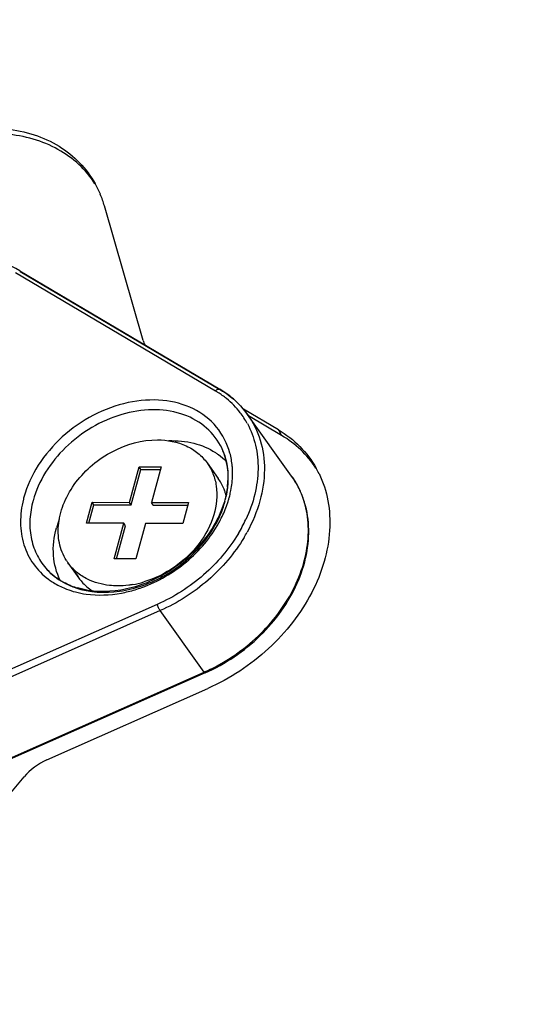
# Model space of a CAD drawing. Header units: millimetres. Extents: x 5359 to 5801, y -1494 to -1181.
# Tile 15 of 24: x 5742 to 5752, y -1387 to -1367. Entities that reach past the tile are written whole.
import ezdxf

# ---------------------------------------------------------------- set-up
doc = ezdxf.new("R2010")
doc.units = ezdxf.units.MM

msp = doc.modelspace()

# ---------------------------------------------------------------- linework, layer by layer
at = {"color": 7, "linetype": 'Continuous'}
for p, q in [((5744.245, -1373.831), (5743.452, -1371.08)), ((5741.632, -1372.441), (5745.725, -1374.861)), ((5741.72, -1372.407), (5745.814, -1374.827)), ((5741.732, -1372.418), (5745.812, -1374.83)), ((5747.01, -1375.656), (5746.295, -1375.233)), ((5747.281, -1376.599), (5746.381, -1375.343)), ((5747.076, -1375.771), (5746.402, -1375.372)), ((5747.01, -1375.656), (5747.076, -1375.771)), ((5743.964, -1377.138), (5744.162, -1376.414)), ((5744.001, -1377.191), (5744.199, -1376.466)), ((5744.199, -1376.466), (5744.162, -1376.414)), ((5744.162, -1376.414), (5744.61, -1376.415)), ((5744.199, -1376.466), (5744.596, -1376.467)), ((5744.61, -1376.415), (5744.412, -1377.14)), ((5745.553, -1376.333), (5745.777, -1376.647)), ((5743.085, -1377.562), (5743.201, -1377.136)), ((5743.136, -1377.562), (5743.238, -1377.188)), ((5743.238, -1377.188), (5743.201, -1377.136)), ((5743.201, -1377.136), (5743.964, -1377.138)), ((5743.238, -1377.188), (5744.001, -1377.191)), ((5744.001, -1377.191), (5743.964, -1377.138)), ((5744.45, -1377.192), (5744.412, -1377.14)), ((5744.412, -1377.14), (5745.175, -1377.142)), ((5744.45, -1377.192), (5745.161, -1377.194)), ((5745.175, -1377.142), (5745.059, -1377.568)), ((5743.847, -1377.564), (5743.085, -1377.562)), ((5743.649, -1378.289), (5743.847, -1377.564)), ((5743.701, -1378.289), (5743.885, -1377.617)), ((5743.885, -1377.617), (5743.847, -1377.564)), ((5744.296, -1377.566), (5744.098, -1378.29)), ((5745.059, -1377.568), (5744.296, -1377.566)), ((5744.098, -1378.29), (5743.649, -1378.289)), ((5742.707, -1378.371), (5742.932, -1378.685)), ((5744.534, -1379.222), (5739.126, -1381.615)), ((5744.593, -1379.35), (5739.185, -1381.743)), ((5745.493, -1380.606), (5744.593, -1379.35)), ((5740.084, -1382.998), (5745.493, -1380.606)), ((5745.512, -1380.622), (5740.103, -1383.014)), ((5742.274, -1382.397), (5745.567, -1380.94)), ((5739.517, -1385.489), (5741.81, -1382.746))]:
    msp.add_line(p, q, dxfattribs=at)
for centre, radius, start, end in [((5741.423, -1371.658), 2.11, 22.6863, 29.2901), ((5741.377, -1371.677), 2.159, 16.057, 22.6799), ((5744.776, -1376.468), 1.866, 57.688, 59.4146), ((5744.802, -1376.427), 1.818, 50.8377, 57.7079), ((5744.858, -1376.359), 1.73, 37.5283, 50.8442), ((5744.876, -1376.342), 1.705, 28.4959, 37.4537), ((5745.963, -1377.46), 2.087, 25.8729, 29.3896), ((5744.362, -1376.544), 1.711, 358.8602, 1.7645), ((5745.851, -1377.623), 1.758, 31.0889, 35.6139), ((5744.303, -1376.617), 1.676, 353.0412, 357.4919), ((5744.285, -1376.644), 1.701, 353.5477, 357.5783), ((5745.843, -1377.628), 1.769, 29.1745, 31.0885), ((5745.831, -1377.635), 1.782, 26.0075, 29.1723), ((5743.822, -1377.582), 2.089, 164.7212, 165.9167), ((5744.879, -1377.271), 1.096, 15.0387, 18.4061), ((5743.955, -1376.484), 2.124, 343.0187, 344.7187), ((5743.989, -1376.494), 2.089, 344.7212, 345.9167), ((5743.878, -1377.62), 1.955, 164.7212, 165.9167), ((5743.893, -1376.466), 2.188, 341.0802, 343.0177), ((5744.368, -1378.18), 1.967, 159.236, 164.6819), ((5743.54, -1376.183), 3.093, 329.0054, 335.0439), ((5743.475, -1376.155), 3.303, 329.0455, 331.2217), ((5743.541, -1377.774), 1.025, 212.5158, 215.6201), ((5743.768, -1378.086), 1.029, 209.3959, 215.6091), ((5743.37, -1377.397), 1.569, 246.9652, 251.2198), ((5743.341, -1377.405), 1.545, 247.8557, 252.0593), ((5743.359, -1377.352), 1.601, 252.043, 253.398), ((5743.296, -1376.307), 2.73, 283.6267, 289.7652), ((5743.689, -1376.859), 1.987, 279.807, 286.6701), ((5743.327, -1376.434), 2.599, 280.4606, 283.6205), ((5743.981, -1377.189), 3.736, 293.8654, 294.0199), ((5743.961, -1377.144), 3.785, 294.0248, 296.5681)]:
    msp.add_arc(centre, radius, start, end, dxfattribs=at)
for centre, major_axis, ratio, start_param, end_param in [((5745.148, -1373.43), (0.815, 0.584), 0.763355, 2.876678, 2.998075), ((5742.493, -1383.152), (0.813, 0.582), 0.767426, 7.589681, 8.17908)]:
    msp.add_ellipse(centre, major_axis=major_axis, ratio=ratio, start_param=start_param, end_param=end_param, dxfattribs=at)
for points, knots in [([(5744.461, -1360.904), (5743.859, -1360.903), (5742.196, -1360.898), (5739.953, -1360.892), (5737.73, -1360.885), (5735.99, -1360.881), (5734.248, -1360.873), (5732.505, -1360.871), (5730.753, -1360.918), (5729.294, -1361.13), (5728.16, -1361.475), (5727.065, -1361.953), (5726.07, -1362.642), (5725.245, -1363.502), (5724.72, -1364.215), (5724.283, -1364.977), (5723.803, -1366.032), (5723.434, -1367.125), (5723.111, -1368.227), (5722.802, -1369.328), (5722.426, -1370.706), (5721.826, -1372.911), (5721.072, -1375.666), (5720.169, -1378.973), (5719.416, -1381.729), (5718.814, -1383.933), (5718.364, -1385.587), (5717.986, -1386.965), (5717.683, -1388.066), (5717.46, -1388.892), (5717.243, -1389.716), (5716.979, -1390.795), (5716.785, -1391.867), (5716.753, -1392.92), (5716.836, -1393.66), (5717.042, -1394.349), (5717.271, -1394.76), (5717.406, -1394.948)], [0, 0, 0, 0, 0.034168, 0.094456, 0.127406, 0.160366, 0.193314, 0.2263, 0.259392, 0.292757, 0.309618, 0.326567, 0.360497, 0.37738, 0.394098, 0.410677, 0.427146, 0.459842, 0.476106, 0.492345, 0.524793, 0.557235, 0.622126, 0.687016, 0.751906, 0.784351, 0.816792, 0.849243, 0.865466, 0.881665, 0.897822, 0.913842, 0.944777, 0.959463, 0.97349, 0.986922, 1, 1, 1, 1]), ([(5743.853, -1361.233), (5742.962, -1361.231), (5741.25, -1361.226), (5738.78, -1361.219), (5736.508, -1361.212), (5734.421, -1361.207), (5732.796, -1361.198), (5731.587, -1361.21), (5730.503, -1361.245), (5729.266, -1361.362), (5727.946, -1361.702), (5726.843, -1362.237), (5725.918, -1362.958), (5725.133, -1363.901), (5724.492, -1365.099), (5723.972, -1366.529), (5723.504, -1368.152), (5723.013, -1369.947), (5722.48, -1371.91), (5721.894, -1374.047), (5721.259, -1376.376), (5720.574, -1378.885), (5719.871, -1381.457), (5719.2, -1383.914), (5718.598, -1386.119), (5718.142, -1387.778), (5717.821, -1388.979), (5717.618, -1389.792), (5717.457, -1390.55), (5717.35, -1391.251), (5717.309, -1391.894), (5717.341, -1392.626), (5717.505, -1393.282), (5717.811, -1393.819), (5718.094, -1394.157), (5718.443, -1394.45), (5719.04, -1394.799), (5719.781, -1395.022), (5720.619, -1395.159), (5721.634, -1395.253), (5722.43, -1395.273), (5722.98, -1395.282)], [0, 0, 0, 0, 0.047577, 0.091357, 0.131743, 0.168823, 0.202709, 0.218444, 0.233325, 0.260608, 0.284574, 0.305639, 0.325573, 0.346703, 0.370623, 0.397658, 0.42772, 0.460791, 0.496902, 0.536278, 0.579025, 0.625716, 0.675062, 0.721261, 0.761637, 0.797012, 0.81304, 0.827966, 0.841748, 0.85436, 0.865798, 0.876038, 0.893401, 0.901182, 0.90885, 0.916787, 0.925378, 0.945617, 0.957565, 0.970667, 1, 1, 1, 1]), ([(5764.121, -1367.36), (5764.252, -1367.543), (5764.477, -1367.944), (5764.682, -1368.613), (5764.77, -1369.333), (5764.75, -1370.357), (5764.571, -1371.402), (5764.319, -1372.454), (5764.038, -1373.527), (5763.671, -1374.87), (5763.228, -1376.482), (5762.789, -1378.097), (5762.348, -1379.71), (5761.907, -1381.324), (5761.319, -1383.476), (5760.585, -1386.165), (5759.85, -1388.855), (5759.262, -1391.006), (5758.897, -1392.352), (5758.6, -1393.427), (5758.296, -1394.503), (5757.887, -1395.846), (5757.35, -1397.156), (5756.775, -1398.14), (5756.084, -1399.066), (5754.997, -1400.054), (5753.434, -1400.862), (5751.743, -1401.282), (5750.312, -1401.402), (5749.174, -1401.429), (5748.323, -1401.434), (5747.473, -1401.435), (5746.34, -1401.43), (5744.924, -1401.425), (5743.225, -1401.421), (5741.525, -1401.416), (5739.26, -1401.409), (5737.56, -1401.405), (5736.427, -1401.402)], [0, 0, 0, 0, 0.012611, 0.025549, 0.03904, 0.053153, 0.082883, 0.098297, 0.113867, 0.145127, 0.176425, 0.207713, 0.239003, 0.270295, 0.301586, 0.364168, 0.426751, 0.458042, 0.489331, 0.504983, 0.520647, 0.552083, 0.58377, 0.599769, 0.615901, 0.648507, 0.681204, 0.713602, 0.745625, 0.761575, 0.777499, 0.793399, 0.809286, 0.841064, 0.872854, 0.904641, 0.936427, 1, 1, 1, 1]), ([(5764.121, -1367.36), (5764.252, -1367.543), (5764.477, -1367.944), (5764.682, -1368.613), (5764.77, -1369.333), (5764.75, -1370.357), (5764.571, -1371.402), (5764.319, -1372.454), (5764.038, -1373.527), (5763.671, -1374.87), (5763.228, -1376.482), (5762.789, -1378.097), (5762.348, -1379.71), (5761.907, -1381.324), (5761.319, -1383.476), (5760.585, -1386.165), (5759.85, -1388.855), (5759.262, -1391.006), (5758.897, -1392.352), (5758.6, -1393.427), (5758.296, -1394.503), (5757.887, -1395.846), (5757.35, -1397.156), (5756.775, -1398.14), (5756.084, -1399.066), (5754.997, -1400.054), (5753.434, -1400.862), (5751.743, -1401.282), (5750.312, -1401.402), (5749.174, -1401.429), (5748.323, -1401.434), (5747.473, -1401.435), (5746.34, -1401.43), (5744.924, -1401.425), (5743.225, -1401.421), (5741.525, -1401.416), (5739.26, -1401.409), (5737.56, -1401.405), (5736.427, -1401.402)], [0, 0, 0, 0, 0.012611, 0.025549, 0.03904, 0.053153, 0.082884, 0.098297, 0.113867, 0.145127, 0.176425, 0.207713, 0.239004, 0.270295, 0.301586, 0.364168, 0.426751, 0.458042, 0.489331, 0.504983, 0.520647, 0.552083, 0.58377, 0.599769, 0.615901, 0.648507, 0.681204, 0.713602, 0.745625, 0.761575, 0.777499, 0.793399, 0.809286, 0.841064, 0.872854, 0.904641, 0.936427, 1, 1, 1, 1]), ([(5731.592, -1395.314), (5732.932, -1395.317), (5735.458, -1395.324), (5739.032, -1395.335), (5741.744, -1395.342), (5743.72, -1395.35), (5745.063, -1395.352), (5746.314, -1395.335), (5747.787, -1395.243), (5749.129, -1394.977), (5750.266, -1394.466), (5750.975, -1394.007), (5751.604, -1393.449), (5752.387, -1392.501), (5752.979, -1391.295), (5753.453, -1389.929), (5753.798, -1388.757), (5754.148, -1387.494), (5754.516, -1386.143), (5754.908, -1384.703), (5755.83, -1381.337), (5756.791, -1377.811), (5757.776, -1374.207), (5758.388, -1371.963), (5758.828, -1370.358), (5759.106, -1369.34)], [0, 0, 0, 0, 0.087768, 0.165333, 0.234048, 0.265337, 0.294672, 0.322, 0.347201, 0.391348, 0.410524, 0.428532, 0.446433, 0.46534, 0.508669, 0.533377, 0.56004, 0.588639, 0.619182, 0.651725, 0.686364, 0.847677, 0.891015, 0.93096, 1, 1, 1, 1]), ([(5738.932, -1370.151), (5739.314, -1369.908), (5739.94, -1369.63), (5740.808, -1369.48), (5741.432, -1369.484), (5742.013, -1369.605), (5742.53, -1369.841), (5742.96, -1370.182), (5743.176, -1370.472), (5743.263, -1370.626)], [0, 0, 0, 0, 0.280322, 0.414491, 0.542489, 0.663906, 0.779345, 0.890478, 1, 1, 1, 1]), ([(5743.26, -1370.628), (5743.167, -1370.484), (5742.941, -1370.216), (5742.507, -1369.906), (5741.995, -1369.697), (5741.426, -1369.595), (5740.819, -1369.603), (5739.98, -1369.76), (5739.376, -1370.033), (5739.006, -1370.269)], [0, 0, 0, 0, 0.109173, 0.220515, 0.336401, 0.458233, 0.586432, 0.720514, 1, 1, 1, 1]), ([(5741.72, -1372.407), (5741.299, -1372.159), (5740.327, -1371.8), (5739.298, -1371.752), (5738.774, -1371.793)], [0, 0, 0, 0, 0.481755, 1, 1, 1, 1]), ([(5742.757, -1406.641), (5743.836, -1406.644), (5745.455, -1406.649), (5747.613, -1406.655), (5749.771, -1406.659), (5751.931, -1406.676), (5754.096, -1406.642), (5755.728, -1406.471), (5757.33, -1406.031), (5758.805, -1405.235), (5760.036, -1404.104), (5760.946, -1402.728), (5761.578, -1401.234), (5761.979, -1399.956), (5762.271, -1398.931), (5762.556, -1397.907), (5763.043, -1396.113), (5763.744, -1393.552), (5764.583, -1390.478), (5765.423, -1387.403), (5766.123, -1384.842), (5766.683, -1382.792), (5767.101, -1381.255), (5767.525, -1379.719), (5767.939, -1378.189), (5768.32, -1376.681), (5768.512, -1375.428), (5768.511, -1374.459), (5768.414, -1373.778), (5768.209, -1373.146), (5767.994, -1372.766), (5767.869, -1372.592)], [0, 0, 0, 0, 0.063627, 0.095444, 0.12726, 0.190892, 0.222813, 0.254917, 0.28739, 0.320137, 0.352774, 0.384901, 0.416642, 0.44813, 0.463814, 0.479483, 0.510802, 0.573438, 0.636075, 0.698711, 0.761349, 0.792666, 0.823983, 0.855309, 0.886572, 0.917461, 0.947007, 0.961032, 0.974463, 0.987381, 1, 1, 1, 1]), ([(5745.725, -1374.861), (5745.738, -1374.846), (5745.763, -1374.823), (5745.802, -1374.82), (5745.814, -1374.827)], [0, 0, 0, 0, 0.575975, 1, 1, 1, 1]), ([(5746.381, -1375.343), (5746.307, -1375.24), (5746.134, -1375.046), (5745.925, -1374.893), (5745.814, -1374.827)], [0, 0, 0, 0, 0.49608, 1, 1, 1, 1]), ([(5745.826, -1374.838), (5745.935, -1374.903), (5746.14, -1375.053), (5746.309, -1375.242), (5746.381, -1375.343)], [0, 0, 0, 0, 0.504449, 1, 1, 1, 1]), ([(5746.019, -1376.13), (5745.967, -1375.938), (5745.78, -1375.568), (5745.275, -1375.183), (5744.628, -1375.016), (5743.915, -1375.07), (5743.207, -1375.333), (5742.574, -1375.774), (5742.08, -1376.349), (5741.87, -1376.802), (5741.807, -1377.032)], [0, 0, 0, 0, 0.107163, 0.215649, 0.332311, 0.459666, 0.595612, 0.734996, 0.871575, 1, 1, 1, 1]), ([(5745.824, -1375.977), (5745.742, -1375.824), (5745.508, -1375.544), (5745.007, -1375.29), (5744.415, -1375.216), (5743.787, -1375.319), (5743.178, -1375.589), (5742.48, -1376.118), (5742.104, -1376.696), (5741.993, -1377.104)], [0, 0, 0, 0, 0.106003, 0.216597, 0.336289, 0.465667, 0.601926, 0.740225, 1, 1, 1, 1]), ([(5746.381, -1375.343), (5746.494, -1375.501), (5746.672, -1375.865), (5746.754, -1376.48), (5746.655, -1377.128), (5746.481, -1377.543), (5746.37, -1377.745)], [0, 0, 0, 0, 0.230505, 0.470577, 0.726525, 1, 1, 1, 1]), ([(5746.375, -1375.529), (5746.45, -1375.667), (5746.564, -1375.971), (5746.613, -1376.467), (5746.542, -1376.985), (5746.422, -1377.322), (5746.345, -1377.488)], [0, 0, 0, 0, 0.232623, 0.474611, 0.729976, 1, 1, 1, 1]), ([(5747.01, -1375.656), (5747.17, -1375.75), (5747.466, -1375.978), (5747.692, -1376.277), (5747.781, -1376.436)], [0, 0, 0, 0, 0.504032, 1, 1, 1, 1]), ([(5742.676, -1378.325), (5742.607, -1378.217), (5742.507, -1377.964), (5742.498, -1377.546), (5742.619, -1377.118), (5742.86, -1376.711), (5743.2, -1376.357), (5743.737, -1375.996), (5744.223, -1375.86), (5744.537, -1375.861)], [0, 0, 0, 0, 0.10603, 0.21816, 0.33912, 0.468592, 0.603841, 0.740709, 1, 1, 1, 1]), ([(5744.537, -1375.861), (5744.738, -1375.861), (5745.04, -1375.918), (5745.371, -1376.122), (5745.499, -1376.259), (5745.553, -1376.333)], [0, 0, 0, 0, 0.520516, 0.763544, 1, 1, 1, 1]), ([(5744.768, -1375.877), (5744.94, -1375.872), (5745.276, -1375.902), (5745.589, -1376.033), (5745.723, -1376.12)], [0, 0, 0, 0, 0.518521, 1, 1, 1, 1]), ([(5747.777, -1376.437), (5747.689, -1376.302), (5747.479, -1376.05), (5747.217, -1375.854), (5747.076, -1375.771)], [0, 0, 0, 0, 0.495852, 1, 1, 1, 1]), ([(5745.824, -1375.977), (5745.88, -1376.082), (5745.965, -1376.317), (5745.983, -1376.565), (5745.977, -1376.691)], [0, 0, 0, 0, 0.486424, 1, 1, 1, 1]), ([(5745.984, -1376.715), (5745.99, -1376.586), (5745.97, -1376.329), (5745.882, -1376.086), (5745.824, -1375.977)], [0, 0, 0, 0, 0.510672, 1, 1, 1, 1]), ([(5745.723, -1376.12), (5745.743, -1376.134), (5745.822, -1376.188), (5745.895, -1376.251), (5745.944, -1376.302)], [0, 0, 0, 0, 0.25257, 1, 1, 1, 1]), ([(5746.072, -1376.491), (5746.071, -1376.46), (5746.064, -1376.338), (5746.043, -1376.217), (5746.019, -1376.13)], [0, 0, 0, 0, 0.254375, 1, 1, 1, 1]), ([(5745.553, -1376.333), (5745.601, -1376.401), (5745.683, -1376.552), (5745.727, -1376.717), (5745.739, -1376.802)], [0, 0, 0, 0, 0.494156, 1, 1, 1, 1]), ([(5747.841, -1376.55), (5747.926, -1376.725), (5748.049, -1377.109), (5748.081, -1377.726), (5747.964, -1378.366), (5747.613, -1379.226), (5746.852, -1380.192), (5746.02, -1380.74), (5745.567, -1380.94)], [0, 0, 0, 0, 0.107025, 0.21885, 0.337105, 0.462139, 0.7273, 1, 1, 1, 1]), ([(5745.919, -1376.925), (5745.911, -1376.9), (5745.874, -1376.803), (5745.823, -1376.71), (5745.777, -1376.647)], [0, 0, 0, 0, 0.252387, 1, 1, 1, 1]), ([(5746.014, -1377.002), (5746.023, -1376.967), (5746.054, -1376.827), (5746.07, -1376.684), (5746.072, -1376.578)], [0, 0, 0, 0, 0.255418, 1, 1, 1, 1]), ([(5745.739, -1376.802), (5745.768, -1376.997), (5745.723, -1377.427), (5745.409, -1378.009), (5744.906, -1378.487), (5744.481, -1378.696), (5744.259, -1378.763)], [0, 0, 0, 0, 0.224005, 0.472433, 0.736599, 1, 1, 1, 1]), ([(5745.512, -1380.622), (5745.926, -1380.438), (5746.68, -1379.928), (5747.341, -1379.019), (5747.604, -1378.218), (5747.653, -1377.63), (5747.571, -1377.173), (5747.469, -1376.926), (5747.433, -1376.853)], [0, 0, 0, 0, 0.291217, 0.572623, 0.704616, 0.829408, 0.94813, 1, 1, 1, 1]), ([(5745.654, -1380.53), (5746.02, -1380.347), (5746.686, -1379.87), (5747.286, -1379.058), (5747.555, -1378.346), (5747.64, -1377.819), (5747.607, -1377.312), (5747.503, -1376.997), (5747.432, -1376.853)], [0, 0, 0, 0, 0.273812, 0.538334, 0.66291, 0.780894, 0.892717, 1, 1, 1, 1]), ([(5745.967, -1376.82), (5745.964, -1376.842), (5745.952, -1376.931), (5745.932, -1377.018), (5745.915, -1377.083)], [0, 0, 0, 0, 0.245997, 1, 1, 1, 1]), ([(5745.931, -1377.076), (5745.936, -1377.056), (5745.955, -1376.976), (5745.968, -1376.895), (5745.975, -1376.835)], [0, 0, 0, 0, 0.253144, 1, 1, 1, 1]), ([(5741.796, -1377.074), (5741.757, -1377.231), (5741.716, -1377.544), (5741.783, -1378.004), (5741.981, -1378.409), (5742.191, -1378.62), (5742.308, -1378.707)], [0, 0, 0, 0, 0.266616, 0.517414, 0.758769, 1, 1, 1, 1]), ([(5741.982, -1377.144), (5741.951, -1377.27), (5741.914, -1377.522), (5741.946, -1377.894), (5742.067, -1378.234), (5742.204, -1378.428), (5742.283, -1378.513)], [0, 0, 0, 0, 0.266396, 0.518831, 0.761292, 1, 1, 1, 1]), ([(5742.865, -1378.882), (5743.148, -1378.978), (5743.633, -1379.004), (5744.247, -1378.848), (5744.861, -1378.563), (5745.508, -1378.019), (5745.837, -1377.423), (5745.921, -1377.116)], [0, 0, 0, 0, 0.231919, 0.358735, 0.489939, 0.753122, 1, 1, 1, 1]), ([(5745.915, -1377.083), (5745.874, -1377.231), (5745.755, -1377.526), (5745.486, -1377.932), (5745.136, -1378.295), (5744.723, -1378.594), (5744.268, -1378.814), (5743.663, -1378.98), (5743.184, -1378.97), (5742.901, -1378.886)], [0, 0, 0, 0, 0.119663, 0.246398, 0.377809, 0.510921, 0.64251, 0.769557, 1, 1, 1, 1]), ([(5745.791, -1377.559), (5745.809, -1377.527), (5745.874, -1377.403), (5745.929, -1377.274), (5745.963, -1377.175)], [0, 0, 0, 0, 0.254337, 1, 1, 1, 1]), ([(5742.551, -1378.73), (5742.472, -1378.574), (5742.376, -1378.211), (5742.42, -1377.843), (5742.47, -1377.661)], [0, 0, 0, 0, 0.481267, 1, 1, 1, 1]), ([(5744.219, -1378.876), (5744.549, -1378.758), (5745.163, -1378.402), (5745.624, -1377.859), (5745.791, -1377.559)], [0, 0, 0, 0, 0.504595, 1, 1, 1, 1]), ([(5746.192, -1377.775), (5746.003, -1378.09), (5745.512, -1378.665), (5744.877, -1379.071), (5744.534, -1379.222)], [0, 0, 0, 0, 0.495014, 1, 1, 1, 1]), ([(5746.308, -1377.854), (5746.112, -1378.18), (5745.605, -1378.773), (5744.948, -1379.193), (5744.593, -1379.35)], [0, 0, 0, 0, 0.495023, 1, 1, 1, 1]), ([(5743.107, -1378.707), (5743.028, -1378.667), (5742.879, -1378.571), (5742.758, -1378.442), (5742.707, -1378.371)], [0, 0, 0, 0, 0.506219, 1, 1, 1, 1]), ([(5742.759, -1378.836), (5742.712, -1378.817), (5742.538, -1378.736), (5742.38, -1378.618), (5742.283, -1378.513)], [0, 0, 0, 0, 0.258746, 1, 1, 1, 1]), ([(5742.283, -1378.513), (5742.315, -1378.548), (5742.454, -1378.681), (5742.622, -1378.784), (5742.756, -1378.84)], [0, 0, 0, 0, 0.245811, 1, 1, 1, 1]), ([(5742.932, -1378.685), (5742.95, -1378.711), (5743.029, -1378.81), (5743.126, -1378.895), (5743.205, -1378.947)], [0, 0, 0, 0, 0.248387, 1, 1, 1, 1]), ([(5742.308, -1378.707), (5742.332, -1378.725), (5742.431, -1378.794), (5742.539, -1378.851), (5742.623, -1378.887)], [0, 0, 0, 0, 0.24661, 1, 1, 1, 1]), ([(5742.623, -1378.887), (5742.642, -1378.895), (5742.719, -1378.926), (5742.799, -1378.952), (5742.86, -1378.968)], [0, 0, 0, 0, 0.246995, 1, 1, 1, 1]), ([(5743.723, -1378.843), (5743.667, -1378.843), (5743.456, -1378.832), (5743.247, -1378.776), (5743.107, -1378.707)], [0, 0, 0, 0, 0.261643, 1, 1, 1, 1]), ([(5744.027, -1378.817), (5744.002, -1378.822), (5743.901, -1378.837), (5743.799, -1378.844), (5743.723, -1378.843)], [0, 0, 0, 0, 0.254321, 1, 1, 1, 1]), ([(5742.86, -1378.968), (5742.933, -1378.987), (5743.242, -1379.047), (5743.564, -1379.034), (5743.799, -1378.99)], [0, 0, 0, 0, 0.239695, 1, 1, 1, 1]), ([(5744.593, -1379.35), (5744.58, -1379.332), (5744.559, -1379.289), (5744.541, -1379.246), (5744.534, -1379.222)], [0, 0, 0, 0, 0.479163, 1, 1, 1, 1]), ([(5745.512, -1380.622), (5745.509, -1380.623), (5745.5, -1380.616), (5745.496, -1380.61), (5745.493, -1380.606)], [0, 0, 0, 0, 0.317631, 1, 1, 1, 1]), ([(5745.509, -1380.583), (5745.511, -1380.591), (5745.514, -1380.602), (5745.515, -1380.62), (5745.512, -1380.622)], [0, 0, 0, 0, 0.69704, 1, 1, 1, 1])]:
    msp.add_open_spline(points, degree=3, knots=knots, dxfattribs=at)
for points in [[(5741.732, -1372.418), (5741.729, -1372.414), (5741.725, -1372.41), (5741.72, -1372.407)], [(5745.814, -1374.827), (5745.818, -1374.83), (5745.822, -1374.834), (5745.826, -1374.838)], [(5747.433, -1376.853), (5747.389, -1376.764), (5747.338, -1376.679), (5747.281, -1376.599)]]:
    msp.add_open_spline(points, degree=3, dxfattribs=at)

doc.saveas('drawing.dxf')
